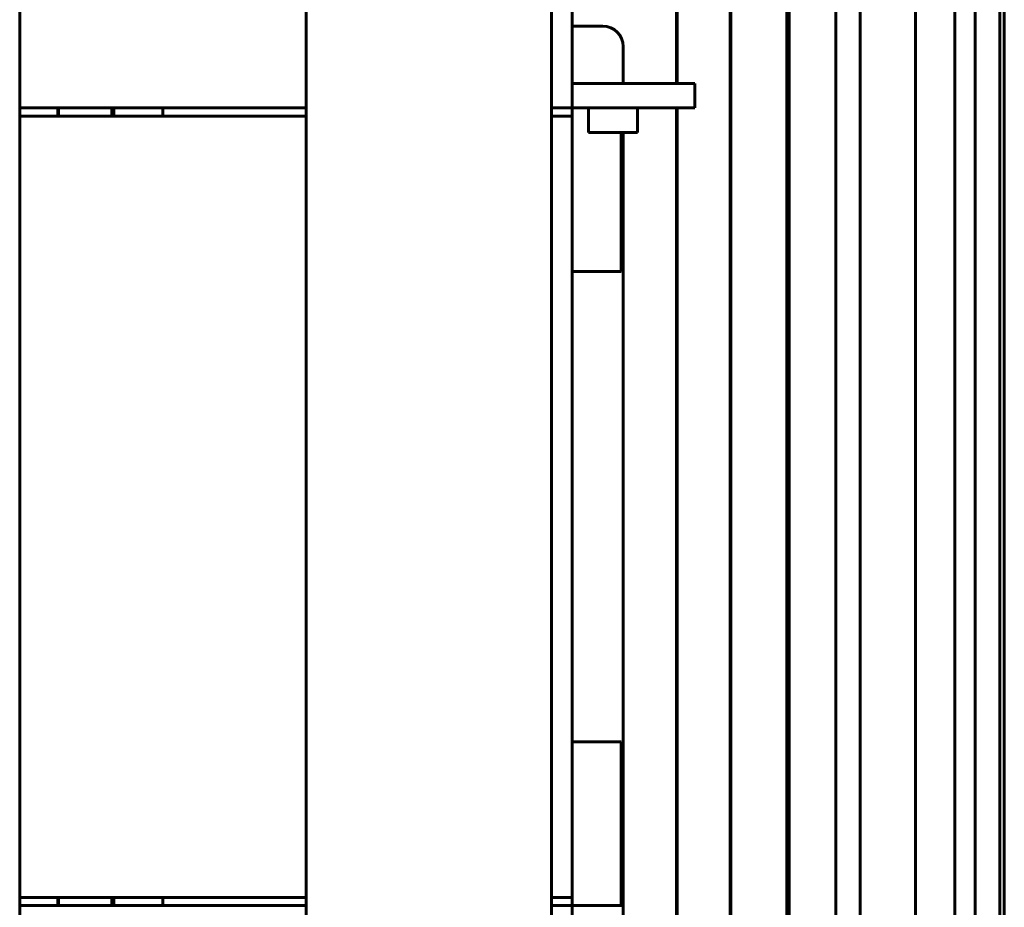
# Model space of a CAD drawing. Header units: millimetres. Extents: x 0 to 420, y 0 to 594.
# Tile 23 of 27: x 250 to 298, y 433 to 476. Entities that reach past the tile are written whole.
import ezdxf

# ---------------------------------------------------------------- set-up
doc = ezdxf.new("R2010")
doc.units = ezdxf.units.MM
doc.linetypes.add('K5LT_BASIC', pattern=[0])
doc.layers.add('Системный слой', color=7, linetype='Continuous')

# ---------------------------------------------------------------- blocks, each defined once
blk = doc.blocks.new('U149')
at = {"layer": 'Системный слой', "color": 150, "linetype": 'K5LT_BASIC', "lineweight": 60, "true_color": 0x0080ff}
for p, q in [((256.627, 433.42), (263.627, 433.42)), ((275.627, 433.42), (276.627, 433.42))]:
    blk.add_line(p, q, dxfattribs=at)
blk = doc.blocks.new('U150')
at = {"layer": 'Системный слой', "color": 150, "linetype": 'K5LT_BASIC', "lineweight": 60, "true_color": 0x0080ff}
for p, q in [((256.627, 433.02), (263.627, 433.02)), ((275.627, 433.02), (276.627, 433.02))]:
    blk.add_line(p, q, dxfattribs=at)
blk = doc.blocks.new('U155')
at = {"layer": 'Системный слой', "color": 150, "linetype": 'K5LT_BASIC', "lineweight": 60, "true_color": 0x0080ff}
for p, q in [((293.411, 482.096), (293.411, 472.592)), ((293.411, 472.592), (293.411, 453.582)), ((293.411, 453.582), (293.411, 421.888))]:
    blk.add_line(p, q, dxfattribs=at)
blk = doc.blocks.new('U172')
at = {"layer": 'Системный слой', "color": 150, "linetype": 'K5LT_BASIC', "lineweight": 60, "true_color": 0x0080ff}
for p, q in [((254.127, 471.62), (254.127, 472.02)), ((254.127, 433.02), (254.127, 433.42))]:
    blk.add_line(p, q, dxfattribs=at)
blk = doc.blocks.new('U173')
at = {"layer": 'Системный слой', "color": 150, "linetype": 'K5LT_BASIC', "lineweight": 60, "true_color": 0x0080ff}
for p, q in [((251.527, 471.62), (251.527, 472.02)), ((251.527, 433.02), (251.527, 433.42))]:
    blk.add_line(p, q, dxfattribs=at)
blk = doc.blocks.new('U174')
at = {"layer": 'Системный слой', "color": 150, "linetype": 'K5LT_BASIC', "lineweight": 60, "true_color": 0x0080ff}
for p, q in [((279.127, 475.02), (279.127, 473.22)), ((279.127, 470.82), (279.127, 430.02))]:
    blk.add_line(p, q, dxfattribs=at)
blk = doc.blocks.new('U175')
at = {"layer": 'Системный слой', "color": 150, "linetype": 'K5LT_BASIC', "lineweight": 60, "true_color": 0x0080ff}
for p, q in [((281.727, 477.82), (281.727, 473.22)), ((281.727, 472.02), (281.727, 428.42))]:
    blk.add_line(p, q, dxfattribs=at)
blk = doc.blocks.new('U180')
at = {"layer": 'Системный слой', "color": 150, "linetype": 'K5LT_BASIC', "lineweight": 60, "true_color": 0x0080ff}
for p, q in [((281.757, 478.22), (281.757, 473.22)), ((281.757, 472.02), (281.757, 428.02))]:
    blk.add_line(p, q, dxfattribs=at)
blk = doc.blocks.new('U181')
at = {"layer": 'Системный слой', "color": 150, "linetype": 'K5LT_BASIC', "lineweight": 60, "true_color": 0x0080ff}
for p, q in [((251.497, 471.62), (251.497, 472.02)), ((251.497, 433.02), (251.497, 433.42))]:
    blk.add_line(p, q, dxfattribs=at)
blk = doc.blocks.new('U196')
at = {"layer": 'Системный слой', "color": 150, "linetype": 'K5LT_BASIC', "lineweight": 60, "true_color": 0x0080ff}
blk.add_line((256.627, 472.02), (249.627, 472.02), dxfattribs=at)
blk = doc.blocks.new('U198')
at = {"layer": 'Системный слой', "color": 150, "linetype": 'K5LT_BASIC', "lineweight": 60, "true_color": 0x0080ff}
for p, q in [((289.512, 480.375), (289.512, 473.405)), ((289.512, 473.405), (289.512, 459.467)), ((289.512, 459.467), (289.512, 431.59))]:
    blk.add_line(p, q, dxfattribs=at)
blk = doc.blocks.new('U199')
at = {"layer": 'Системный слой', "color": 150, "linetype": 'K5LT_BASIC', "lineweight": 60, "true_color": 0x0080ff}
for p, q in [((290.712, 480.084), (290.712, 469.628)), ((290.712, 469.628), (290.712, 448.716)), ((290.712, 448.716), (290.712, 417.561))]:
    blk.add_line(p, q, dxfattribs=at)
blk = doc.blocks.new('U201')
at = {"layer": 'Системный слой', "color": 150, "linetype": 'K5LT_BASIC', "lineweight": 60, "true_color": 0x0080ff}
for p, q in [((249.627, 471.62), (263.627, 471.62)), ((275.627, 471.62), (276.627, 471.62))]:
    blk.add_line(p, q, dxfattribs=at)
blk = doc.blocks.new('U202')
at = {"layer": 'Системный слой', "color": 150, "linetype": 'K5LT_BASIC', "lineweight": 60, "true_color": 0x0080ff}
for p, q in [((249.627, 433.42), (263.627, 433.42)), ((275.627, 433.42), (276.627, 433.42))]:
    blk.add_line(p, q, dxfattribs=at)
blk = doc.blocks.new('U203')
at = {"layer": 'Системный слой', "color": 150, "linetype": 'K5LT_BASIC', "lineweight": 60, "true_color": 0x0080ff}
for p, q in [((256.627, 472.02), (263.627, 472.02)), ((275.627, 472.02), (276.627, 472.02))]:
    blk.add_line(p, q, dxfattribs=at)
blk = doc.blocks.new('U204')
at = {"layer": 'Системный слой', "color": 150, "linetype": 'K5LT_BASIC', "lineweight": 60, "true_color": 0x0080ff}
for p, q in [((256.627, 471.62), (263.627, 471.62)), ((275.627, 471.62), (276.627, 471.62))]:
    blk.add_line(p, q, dxfattribs=at)
blk = doc.blocks.new('U206')
at = {"layer": 'Системный слой', "color": 150, "linetype": 'K5LT_BASIC', "lineweight": 60, "true_color": 0x0080ff}
blk.add_line((249.627, 433.02), (256.627, 433.02), dxfattribs=at)
blk = doc.blocks.new('U210')
at = {"layer": 'Системный слой', "color": 150, "linetype": 'K5LT_BASIC', "lineweight": 60, "true_color": 0x0080ff}
for p, q in [((295.337, 478.195), (295.337, 465.818)), ((295.337, 465.818), (295.337, 441.065)), ((295.337, 441.065), (295.337, 409.99))]:
    blk.add_line(p, q, dxfattribs=at)
blk = doc.blocks.new('U217')
at = {"layer": 'Системный слой', "color": 150, "linetype": 'K5LT_BASIC', "lineweight": 60, "true_color": 0x0080ff}
for p, q in [((297.751, 479.51), (297.751, 467.419)), ((297.751, 467.419), (297.751, 443.237)), ((297.751, 443.237), (297.751, 400.942))]:
    blk.add_line(p, q, dxfattribs=at)
blk = doc.blocks.new('U220')
at = {"layer": 'Системный слой', "color": 150, "linetype": 'K5LT_BASIC', "lineweight": 60, "true_color": 0x0080ff}
for p, q in [((287.24, 480.476), (287.24, 470.731)), ((287.24, 470.731), (287.24, 451.206)), ((287.24, 451.206), (287.24, 420.05))]:
    blk.add_line(p, q, dxfattribs=at)
blk = doc.blocks.new('U229')
at = {"layer": 'Системный слой', "color": 150, "linetype": 'K5LT_BASIC', "lineweight": 60, "true_color": 0x0080ff}
for p, q in [((297.525, 480.886), (297.525, 471.014)), ((297.525, 471.014), (297.525, 451.27)), ((297.525, 451.27), (297.525, 411.78))]:
    blk.add_line(p, q, dxfattribs=at)
blk = doc.blocks.new('U232')
at = {"layer": 'Системный слой', "color": 150, "linetype": 'K5LT_BASIC', "lineweight": 60, "true_color": 0x0080ff}
for p, q in [((296.325, 477.342), (296.325, 472.76)), ((296.325, 472.76), (296.325, 463.593)), ((296.325, 463.593), (296.325, 445.262)), ((296.325, 445.262), (296.325, 412.34))]:
    blk.add_line(p, q, dxfattribs=at)
blk = doc.blocks.new('U237')
at = {"layer": 'Системный слой', "color": 150, "linetype": 'K5LT_BASIC', "lineweight": 60, "true_color": 0x0080ff}
for p, q in [((279.027, 433.02), (279.127, 433.02)), ((281.727, 433.02), (281.757, 433.02))]:
    blk.add_line(p, q, dxfattribs=at)

msp = doc.modelspace()

# ---------------------------------------------------------------- linework, layer by layer
at = {"layer": 'Системный слой', "color": 150, "linetype": 'K5LT_BASIC', "lineweight": 60, "true_color": 0x0080ff}
for p, q in [((263.6272, 490.0204), (263.6272, 344.0204)), ((275.6272, 490.0204), (275.6272, 344.0204)), ((287.1272, 482.2204), (287.1272, 425.2204)), ((249.6272, 425.0204), (249.6272, 480.0204)), ((284.3872, 479.2204), (284.3872, 427.0204)), ((284.3572, 478.8204), (284.3572, 427.4204)), ((276.6272, 473.0204), (276.6272, 477.0204)), ((276.6272, 476.0204), (278.1272, 476.0204)), ((281.6272, 473.2204), (276.6272, 473.2204)), ((281.6272, 473.2204), (282.6272, 473.2204)), ((282.6272, 473.2204), (282.6272, 472.0204)), ((284.3572, 473.2204), (284.3872, 473.2204)), ((276.6272, 473.0204), (276.6272, 472.0204)), ((254.2272, 471.6204), (254.2272, 472.0204)), ((256.6272, 472.0204), (256.6272, 471.6204)), ((281.6272, 472.0204), (276.6272, 472.0204)), ((276.6272, 472.0204), (276.6272, 471.6204)), ((276.6272, 471.6204), (276.6272, 433.4204)), ((277.4272, 470.8204), (277.4272, 472.0204)), ((279.8272, 470.8204), (279.8272, 472.0204)), ((282.6272, 472.0204), (281.6272, 472.0204)), ((284.3872, 472.0204), (284.3572, 472.0204)), ((279.8272, 470.8204), (277.4272, 470.8204)), ((279.0272, 470.8204), (279.0272, 464.0204)), ((279.0272, 464.0204), (276.6272, 464.0204)), ((276.6272, 441.0204), (279.0272, 441.0204)), ((279.0272, 441.0204), (279.0272, 433.0204)), ((254.2272, 433.0204), (254.2272, 433.4204)), ((256.6272, 433.4204), (256.6272, 433.0204)), ((276.6272, 433.4204), (276.6272, 433.0204)), ((276.6272, 433.0204), (276.6272, 432.0204)), ((279.0272, 433.0204), (276.6272, 433.0204)), ((284.3572, 433.0204), (284.3872, 433.0204))]:
    msp.add_line(p, q, dxfattribs=at)
msp.add_arc((278.1272, 475.0204), 1, 0, 90, dxfattribs=at)

# ---------------------------------------------------------------- block references
at = {"layer": 'Системный слой'}
for name in ['U220', 'U199', 'U229', 'U210', 'U217', 'U198', 'U232', 'U155', 'U180', 'U175', 'U174', 'U201', 'U196', 'U181', 'U173', 'U172', 'U203', 'U204', 'U202', 'U149', 'U237', 'U206', 'U150']:
    msp.add_blockref(name, (0, 0), dxfattribs=at)

doc.saveas('drawing.dxf')
